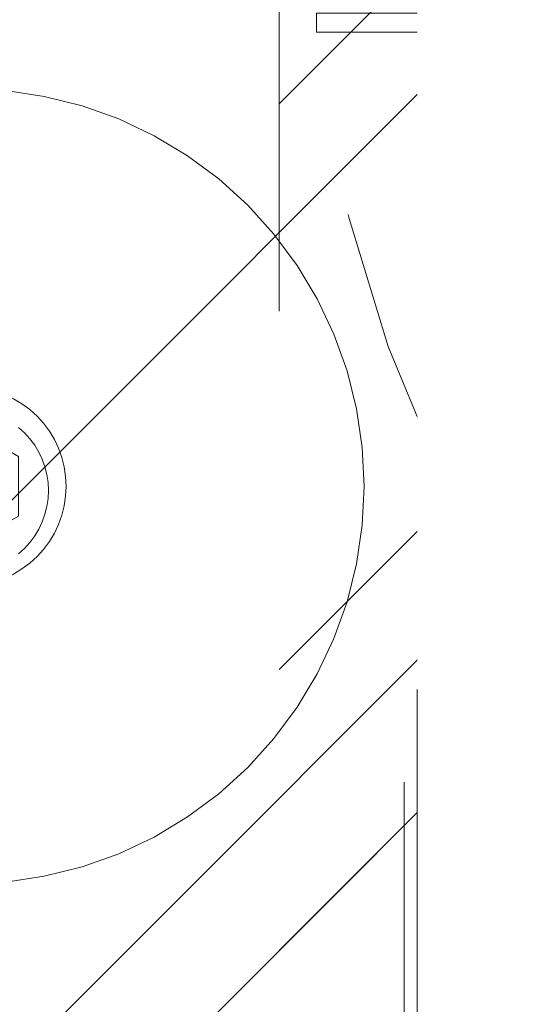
# Model space of a CAD drawing. Header units: inches. Extents: x -462 to -288, y -230 to 11.
# Tile 41 of 58: x -359.68 to -358.881, y 2.614 to 4.161. Entities that reach past the tile are written whole.
import ezdxf

# ---------------------------------------------------------------- set-up
doc = ezdxf.new("R2010")
doc.units = ezdxf.units.IN
doc.header["$LTSCALE"] = 32
doc.header["$MEASUREMENT"] = 0
doc.linetypes.add('Dash Style-1', pattern=[0.083328, 0.041656, -0.041672])
for name, color, linetype, lineweight in [('Black', 7, 'Continuous', 18), ('DashLine', 7, 'Dash Style-1', 13), ('DashLineFill', 7, 'Dash Style-1', 13), ('Drawing', 7, 'Continuous', 18), ('Metal-Black', 7, 'Continuous', 18), ('None', 7, 'Continuous', 18), ('SolidLine', 7, 'Continuous', 15), ('Wood_1-H', 7, 'Continuous', 13)]:
    doc.layers.add(name, color=color, linetype=linetype, lineweight=lineweight)
pattern_1 = [(45, (0, 0), (-1.61301565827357, 1.935715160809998), []), (45, (-1.0608, 1.0608), (-0.4723460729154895, 0.4167612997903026), [])]

# ---------------------------------------------------------------- blocks, each defined once
blk = doc.blocks.new('1BP8DW-Leveler (2D)')
at = {"layer": 'DashLine', "flags": 128}
for points in [[(0.625, -1.786516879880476e-14), (0.6219904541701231, -0.06126071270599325), (0.6129908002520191, -0.1219314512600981), (0.5980877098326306, -0.1814279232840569), (0.5774247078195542, -0.2391771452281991), (0.551200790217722, -0.2946229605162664), (0.5196685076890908, -0.3472313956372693), (0.4831315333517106, -0.3964958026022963), (0.4419417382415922, -0.4419417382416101), (0.3964958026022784, -0.4831315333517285), (0.3472313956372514, -0.5196685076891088), (0.2946229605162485, -0.5512007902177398), (0.2391771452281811, -0.5774247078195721), (0.181427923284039, -0.5980877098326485), (0.1219314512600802, -0.612990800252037), (0.06126071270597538, -0.6219904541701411), (0, -0.625000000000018), (-0.06126071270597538, -0.6219904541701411), (-0.1219314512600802, -0.612990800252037), (-0.181427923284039, -0.5980877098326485), (-0.2391771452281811, -0.5774247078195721), (-0.2946229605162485, -0.5512007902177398), (-0.3472313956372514, -0.5196685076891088), (-0.3964958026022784, -0.4831315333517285), (-0.4419417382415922, -0.4419417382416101), (-0.4831315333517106, -0.3964958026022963), (-0.5196685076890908, -0.3472313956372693), (-0.551200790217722, -0.2946229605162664), (-0.5774247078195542, -0.2391771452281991), (-0.5980877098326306, -0.1814279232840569), (-0.6129908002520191, -0.1219314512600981), (-0.6219904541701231, -0.06126071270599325), (-0.625, -1.786516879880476e-14), (-0.6219904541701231, 0.06126071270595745), (-0.6129908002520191, 0.1219314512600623), (-0.5980877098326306, 0.1814279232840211), (-0.5774247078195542, 0.2391771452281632), (-0.551200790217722, 0.2946229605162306), (-0.5196685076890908, 0.3472313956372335), (-0.4831315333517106, 0.3964958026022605), (-0.4419417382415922, 0.4419417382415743), (-0.3964958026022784, 0.4831315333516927), (-0.3472313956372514, 0.5196685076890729), (-0.2946229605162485, 0.5512007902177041), (-0.2391771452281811, 0.5774247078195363), (-0.181427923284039, 0.5980877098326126), (-0.1219314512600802, 0.6129908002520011), (-0.06126071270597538, 0.6219904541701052), (0, 0.6249999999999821), (0.06126071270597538, 0.6219904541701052), (0.1219314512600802, 0.6129908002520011), (0.181427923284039, 0.5980877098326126), (0.2391771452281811, 0.5774247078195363), (0.2946229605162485, 0.5512007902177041), (0.3472313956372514, 0.5196685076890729), (0.3964958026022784, 0.4831315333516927), (0.4419417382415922, 0.4419417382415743), (0.4831315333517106, 0.3964958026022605), (0.5196685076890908, 0.3472313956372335), (0.551200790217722, 0.2946229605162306), (0.5774247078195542, 0.2391771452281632), (0.5980877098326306, 0.1814279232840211), (0.6129908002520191, 0.1219314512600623), (0.6219904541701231, 0.06126071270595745)], [(0, 0.1562499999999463), (0.01531517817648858, 0.1554976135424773), (0.03048286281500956, 0.1532477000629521), (0.04535698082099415, 0.1495219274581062), (0.05979428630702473, 0.1443561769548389), (0.07365574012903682, 0.1378001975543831), (0.08680784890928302, 0.129917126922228), (0.09912395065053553, 0.1207828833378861), (0.1104854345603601, 0.1104854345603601), (0.1207828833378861, 0.09912395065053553), (0.129917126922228, 0.08680784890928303), (0.1378001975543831, 0.0736557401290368), (0.1443561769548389, 0.05979428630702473), (0.1495219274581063, 0.04535698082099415), (0.1532477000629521, 0.03048286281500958), (0.1554976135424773, 0.01531517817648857), (0.1562499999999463, 9.56755311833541e-18), (0.1554976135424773, -0.01531517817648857), (0.1532477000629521, -0.03048286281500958), (0.1495219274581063, -0.04535698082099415), (0.1443561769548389, -0.05979428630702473), (0.1378001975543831, -0.0736557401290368), (0.129917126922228, -0.08680784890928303), (0.1207828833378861, -0.09912395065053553), (0.1104854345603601, -0.1104854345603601), (0.09912395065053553, -0.1207828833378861), (0.08680784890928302, -0.129917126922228), (0.07365574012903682, -0.1378001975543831), (0.05979428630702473, -0.1443561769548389), (0.04535698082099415, -0.1495219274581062), (0.03048286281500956, -0.1532477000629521), (0.01531517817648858, -0.1554976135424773), (0, -0.1562499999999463), (-0.01531517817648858, -0.1554976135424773), (-0.03048286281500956, -0.1532477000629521), (-0.04535698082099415, -0.1495219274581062), (-0.05979428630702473, -0.1443561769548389), (-0.07365574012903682, -0.1378001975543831), (-0.08680784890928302, -0.129917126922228), (-0.09912395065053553, -0.1207828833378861), (-0.1104854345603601, -0.1104854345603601), (-0.1207828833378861, -0.09912395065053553), (-0.129917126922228, -0.08680784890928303), (-0.1378001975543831, -0.0736557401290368), (-0.1443561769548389, -0.05979428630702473), (-0.1495219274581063, -0.04535698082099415), (-0.1532477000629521, -0.03048286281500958), (-0.1554976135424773, -0.01531517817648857), (-0.1562499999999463, 9.56755311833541e-18), (-0.1554976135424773, 0.01531517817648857), (-0.1532477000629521, 0.03048286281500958), (-0.1495219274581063, 0.04535698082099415), (-0.1443561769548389, 0.05979428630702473), (-0.1378001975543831, 0.0736557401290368), (-0.129917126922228, 0.08680784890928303), (-0.1207828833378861, 0.09912395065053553), (-0.1104854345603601, 0.1104854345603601), (-0.09912395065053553, 0.1207828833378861), (-0.08680784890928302, 0.129917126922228), (-0.07365574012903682, 0.1378001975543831), (-0.05979428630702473, 0.1443561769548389), (-0.04535698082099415, 0.1495219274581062), (-0.03048286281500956, 0.1532477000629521), (-0.01531517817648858, 0.1554976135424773)], [(5.740531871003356e-18, 0.09374999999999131), (-0.08118988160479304, 0.04687499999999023), (-0.08118988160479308, -0.04687500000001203), (-1.722159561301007e-17, -0.09375000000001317), (0.08118988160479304, -0.04687500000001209), (0.08118988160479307, 0.0468749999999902)]]:
    blk.add_lwpolyline(points, close=True, dxfattribs=at)
blk = doc.blocks.new('1BRPX5-Util_Bkt_Sm-F (2D)')
at = {"layer": 'DashLineFill', "linetype": 'Continuous', "lineweight": 13}
h = blk.add_hatch(dxfattribs=at)
h.set_pattern_fill('Steel', color=253, style=0, pattern_type=2)
h.set_pattern_definition(pattern_1)
edge = h.paths.add_edge_path()
edge.add_line((-4.468503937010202, 4.413385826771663), (-3.12992125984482, 4.413385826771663))
edge.add_line((-3.12992125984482, 4.413385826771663), (-3.12992125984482, -1.854330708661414))
edge.add_line((-3.12992125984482, -1.854330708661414), (-4.468503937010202, -1.854330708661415))
edge.add_line((-4.468503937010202, -1.854330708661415), (-4.468503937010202, -1.988188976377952))
edge.add_line((-4.468503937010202, -1.988188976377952), (-2.421259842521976, -1.988188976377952))
edge.add_line((-2.421259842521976, -1.988188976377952), (-2.421259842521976, -2.366141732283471))
edge.add_arc((-2.303149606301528, -2.366141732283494), 0.1181102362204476, 179.9999999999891, 270.000000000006)
edge.add_line((-2.303149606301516, -2.484251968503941), (2.303149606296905, -2.484251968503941))
edge.add_arc((2.303149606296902, -2.366141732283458), 0.1181102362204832, 270.0000000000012, 359.9999999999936)
edge.add_line((2.421259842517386, -2.366141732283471), (2.421259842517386, -1.988188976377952))
edge.add_line((2.421259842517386, -1.988188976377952), (4.468503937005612, -1.988188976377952))
edge.add_line((4.468503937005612, -1.988188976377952), (4.468503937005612, -1.854330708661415))
edge.add_line((4.468503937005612, -1.854330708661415), (3.12992125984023, -1.854330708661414))
edge.add_line((3.12992125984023, -1.854330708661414), (3.12992125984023, 4.413385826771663))
edge.add_line((3.12992125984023, 4.413385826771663), (4.468503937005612, 4.413385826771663))
edge.add_line((4.468503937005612, 4.413385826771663), (4.468503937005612, 4.547244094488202))
edge.add_line((4.468503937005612, 4.547244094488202), (2.421259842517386, 4.547244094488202))
edge.add_line((2.421259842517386, 4.547244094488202), (2.421259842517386, 4.925196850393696))
edge.add_arc((2.303149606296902, 4.925196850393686), 0.1181102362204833, 5.365542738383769e-12, 89.99999999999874)
edge.add_line((2.303149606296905, 5.043307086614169), (-2.303149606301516, 5.043307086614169))
edge.add_arc((-2.303149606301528, 4.92519685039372), 0.1181102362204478, 89.99999999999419, 180.0000000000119)
edge.add_line((-2.421259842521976, 4.925196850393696), (-2.421259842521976, 4.547244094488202))
edge.add_line((-2.421259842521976, 4.547244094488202), (-4.468503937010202, 4.547244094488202))
edge.add_line((-4.468503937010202, 4.547244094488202), (-4.468503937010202, 4.413385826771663))
at = {"layer": 'SolidLine', "flags": 128}
blk.add_lwpolyline([(-2.654700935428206, -0.8888571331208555), (-2.645357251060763, -0.897325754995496), (-2.636888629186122, -0.9066694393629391), (-2.629376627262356, -0.9167982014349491), (-2.62289358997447, -0.9276144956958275), (-2.617501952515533, -0.9390141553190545), (-2.613253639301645, -0.9508873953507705), (-2.610189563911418, -0.9631198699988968), (-2.608339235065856, -0.9755937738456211), (-2.607720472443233, -0.98818897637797), (-2.608339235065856, -1.000784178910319), (-2.610189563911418, -1.013258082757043), (-2.613253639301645, -1.025490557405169), (-2.617501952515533, -1.037363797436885), (-2.62289358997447, -1.048763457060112), (-2.629376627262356, -1.059579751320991), (-2.636888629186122, -1.069708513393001), (-2.645357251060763, -1.079052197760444), (-2.654700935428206, -1.087520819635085)], dxfattribs=at)
at = {"layer": 'Metal-Black', "color": 7}
blk.add_blockref('1BP8DW-Leveler (2D)', (-2.736220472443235, -0.9815452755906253), dxfattribs=at)
blk = doc.blocks.new('Slate-LegBrace (2D)')
at = {"layer": 'DashLineFill', "linetype": 'Continuous', "lineweight": 13}
h = blk.add_hatch(dxfattribs=at)
h.set_pattern_fill('Steel', color=253, style=0, pattern_type=2)
h.set_pattern_definition(pattern_1)
h.paths.add_polyline_path([(-2.186309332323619, -0.2676096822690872), (-2.186309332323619, -0.2375137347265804), (-1.992015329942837, -0.2375137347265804), (-1.992015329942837, -0.02575645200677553), (-1.988265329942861, -0.02575645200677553), (-1.988265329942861, 0.7034311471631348), (-1.929210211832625, 0.762486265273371), (-1.734820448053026, 0.762486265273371), (-1.67576532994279, 0.7034311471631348), (-1.67576532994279, -0.02575645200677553), (-1.672015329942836, -0.02575645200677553), (-1.672015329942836, -0.2375137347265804), (-1.477721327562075, -0.2375137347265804), (-1.477721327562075, -0.2676096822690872)])
h = blk.add_hatch(dxfattribs=at)
h.set_pattern_fill('Steel', color=253, style=0, pattern_type=2)
h.set_pattern_definition(pattern_1)
edge = h.paths.add_edge_path()
edge.add_line((-2.199587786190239, -0.1351515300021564), (-1.374775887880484, -0.1351515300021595))
edge.add_arc((3.636636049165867e-15, -0.01355418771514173), 1.380142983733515, 185.0545920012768, 354.9454079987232)
edge.add_line((1.374775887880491, -0.13515153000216), (2.199718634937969, -0.1351515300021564))
edge.add_arc((6.54243738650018e-05, -0.01705725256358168), 2.202821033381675, 183.0731271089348, 356.92687289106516, ccw=False)
h = blk.add_hatch(dxfattribs=at)
h.set_pattern_fill('Steel', color=253, style=0, pattern_type=2)
h.set_pattern_definition(pattern_1)
edge = h.paths.add_edge_path()
edge.add_line((2.191696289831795, -0.2375138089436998), (1.463739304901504, -0.2375137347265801))
edge.add_arc((-6.542437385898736e-05, -0.01704129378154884), 1.480314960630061, 188.5652811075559, 351.4347188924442, ccw=False)
edge.add_line((-1.463870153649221, -0.2375137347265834), (-2.191827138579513, -0.2375138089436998))
edge.add_line((-2.191827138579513, -0.2375138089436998), (-2.199718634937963, -0.1351515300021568))
edge.add_line((-2.199718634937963, -0.1351515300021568), (-1.374775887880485, -0.1351515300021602))
edge.add_arc((2.937282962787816e-15, -0.01355418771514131), 1.380142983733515, 185.0545920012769, 354.9454079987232)
edge.add_line((1.37477588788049, -0.1351515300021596), (2.199587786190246, -0.1351515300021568))
edge.add_line((2.199587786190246, -0.1351515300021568), (2.191696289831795, -0.2375138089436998))
at = {"layer": 'DashLineFill', "flags": 128}
blk.add_lwpolyline([(-2.186309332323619, -0.2676096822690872), (-2.186309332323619, -0.2375137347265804), (-1.992015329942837, -0.2375137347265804), (-1.992015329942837, -0.02575645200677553), (-1.988265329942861, -0.02575645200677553), (-1.988265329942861, 0.7034311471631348), (-1.929210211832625, 0.762486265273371), (-1.734820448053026, 0.762486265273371), (-1.67576532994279, 0.7034311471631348), (-1.67576532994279, -0.02575645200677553), (-1.672015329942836, -0.02575645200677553), (-1.672015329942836, -0.2375137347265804), (-1.477721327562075, -0.2375137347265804), (-1.477721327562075, -0.2676096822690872)], close=True, dxfattribs=at)
blk.add_lwpolyline([(-2.199587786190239, -0.1351515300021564), (-1.374775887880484, -0.1351515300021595, 0.9154551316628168), (1.374775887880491, -0.13515153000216), (2.199718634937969, -0.1351515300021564, -0.9477524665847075)], format="xyb", close=True, dxfattribs=at)
blk = doc.blocks.new('Group-27')
at = {"layer": 'Wood_1-H', "color": 7}
for name, p in [('1BRPX5-Util_Bkt_Sm-F (2D)', (50.94488188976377, -5.314960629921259)), ('Slate-LegBrace (2D)', (50.94488188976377, -5.31496062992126))]:
    blk.add_blockref(name, p, dxfattribs=at)
blk = doc.blocks.new('Group-28')
at = {"layer": 'None'}
blk.add_blockref('Group-27', (0, 0), dxfattribs=at)
blk = doc.blocks.new('SL Utility Cabinet (2D)')
at = {"layer": 'None'}
blk.add_blockref('Group-28', (0, 0), dxfattribs=at)
at = {"layer": 'Drawing', "color": 0, "flags": 1}
for tag in ['Tag', 'Catalog', 'Option1', 'Option2', 'Option3', 'Option4', 'Option5', 'Option6', 'Option7', 'Option8', 'Option9', 'Option10', 'Option11', 'Option12', 'Custom', 'FinishGroup', 'Discount', 'Item2', 'Item3', 'Item6', 'Item9', 'Item10', 'Item12', 'Item13', 'Item16', 'Item19', 'Item20', 'Item21', 'Item22', 'Item23', 'Item24', 'Item25', 'Item8', 'Item18', 'Item1', 'Item4', 'Item5', 'Item7', 'Item11', 'Item14', 'Item15', 'Item17']:
    blk.add_attdef(tag, (-48.51291654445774, 7.46335022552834), '', height=0.007086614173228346, dxfattribs=at)
blk = doc.blocks.new('Group-41')
at = {"layer": 'DashLineFill', "linetype": 'Continuous', "lineweight": 13}
h = blk.add_hatch(dxfattribs=at)
h.set_pattern_fill('Steel', color=253, style=0, pattern_type=2)
h.set_pattern_definition(pattern_1)
h.paths.add_polyline_path([(-2.066929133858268, 1.397637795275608), (2.066929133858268, 1.397637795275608), (2.066929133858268, 0.1377952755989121), (2.106299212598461, 0.1377952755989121), (2.106299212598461, -0.1377952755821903), (2.066929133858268, -0.1377952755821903), (2.066929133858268, -5.275590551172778), (2.106299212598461, -5.275590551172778), (2.106299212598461, -5.55118110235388), (2.066929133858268, -5.55118110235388), (2.066929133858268, -5.82677165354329), (-2.066929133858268, -5.82677165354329), (-2.066929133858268, -5.55118110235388), (-2.106299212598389, -5.55118110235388), (-2.106299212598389, -5.275590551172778), (-2.066929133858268, -5.275590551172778), (-2.066929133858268, -0.1377952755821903), (-2.106299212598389, -0.1377952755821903), (-2.106299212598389, 0.1377952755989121), (-2.066929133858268, 0.1377952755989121)])
at = {"layer": 'DashLineFill', "flags": 128}
blk.add_lwpolyline([(-2.066929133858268, 1.397637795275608), (2.066929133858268, 1.397637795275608), (2.066929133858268, 0.1377952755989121), (2.106299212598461, 0.1377952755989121), (2.106299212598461, -0.1377952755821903), (2.066929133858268, -0.1377952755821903), (2.066929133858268, -5.275590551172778), (2.106299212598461, -5.275590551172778), (2.106299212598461, -5.55118110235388), (2.066929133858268, -5.55118110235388), (2.066929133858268, -5.82677165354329), (-2.066929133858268, -5.82677165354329), (-2.066929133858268, -5.55118110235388), (-2.106299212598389, -5.55118110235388), (-2.106299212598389, -5.275590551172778), (-2.066929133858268, -5.275590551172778), (-2.066929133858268, -0.1377952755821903), (-2.106299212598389, -0.1377952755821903), (-2.106299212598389, 0.1377952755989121), (-2.066929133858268, 0.1377952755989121)], close=True, dxfattribs=at)
blk = doc.blocks.new('TL14_upper_leg (2D)')
at = {"layer": 'DashLine', "color": 7}
blk.add_blockref('Group-41', (0, 0), dxfattribs=at)
blk = doc.blocks.new('1BRPT9-Bracket (2D)')
at = {"layer": 'DashLineFill', "linetype": 'Continuous', "lineweight": 13}
h = blk.add_hatch(dxfattribs=at)
h.set_pattern_fill('Steel', color=253, style=0, pattern_type=2)
h.set_pattern_definition(pattern_1)
edge = h.paths.add_edge_path()
edge.add_arc((1.677931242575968, -8.488188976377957), 0.2519685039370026, 269.999999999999, 360.0000000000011)
edge.add_line((1.929899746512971, -8.488188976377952), (1.929899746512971, -7.480314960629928))
edge.add_line((1.929899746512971, -7.480314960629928), (2.323600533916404, -7.480314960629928))
edge.add_line((2.323600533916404, -7.480314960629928), (2.323600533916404, 7.461135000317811))
edge.add_line((2.323600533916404, 7.461135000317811), (1.929899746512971, 7.480314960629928))
edge.add_line((1.929899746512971, 7.480314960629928), (1.929899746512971, 8.488188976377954))
edge.add_arc((1.677931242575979, 8.488188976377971), 0.2519685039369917, 359.999999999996, 450.0000000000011)
edge.add_line((1.677931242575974, 8.740157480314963), (-2.32206875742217, 8.740157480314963))
edge.add_line((-2.32206875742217, 8.740157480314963), (-2.32206875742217, -8.74015748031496))
edge.add_line((-2.32206875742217, -8.74015748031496), (1.677931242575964, -8.74015748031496))
at = {"layer": 'DashLineFill'}
blk.add_line((2.126750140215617, 7.461135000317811), (2.126750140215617, -7.480314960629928), dxfattribs=at)
at = {"layer": 'DashLineFill', "flags": 128}
blk.add_lwpolyline([(1.677931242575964, -8.74015748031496, 0.4142135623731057), (1.929899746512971, -8.488188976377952), (1.929899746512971, -7.480314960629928), (2.323600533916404, -7.480314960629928), (2.323600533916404, 7.461135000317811), (1.929899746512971, 7.480314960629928), (1.929899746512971, 8.488188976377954, 0.4142135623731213), (1.677931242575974, 8.740157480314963), (-2.32206875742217, 8.740157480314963), (-2.32206875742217, -8.74015748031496)], format="xyb", close=True, dxfattribs=at)
blk = doc.blocks.new('SlateLegLocator-L3')
at = {"color": 255, "linetype": 'Dash Style-1', "lineweight": 5}
blk.add_wipeout([(-2.106299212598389, 1.3779527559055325), (2.10629921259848, 1.3779527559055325), (2.10629921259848, -5.807086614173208), (-2.106299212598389, -5.807086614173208)], dxfattribs=at).dxf.layer = 'Black'
at = {"layer": 'Black', "linetype": 'Dash Style-1', "lineweight": 5, "flags": 128}
blk.add_lwpolyline([(-2.106299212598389, 1.377952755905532), (2.106299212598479, 1.377952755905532), (2.106299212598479, -5.807086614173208), (-2.106299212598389, -5.807086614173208)], close=True, dxfattribs=at)
blk = doc.blocks.new('Group-65')
at = {"layer": 'None', "color": 7, "rotation": 180}
blk.add_blockref('1BRPT9-Bracket (2D)', (49.87007874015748, -11.41732283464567), dxfattribs=at)
at = {"layer": 'None', "color": 7}
blk.add_blockref('TL14_upper_leg (2D)', (49.87007874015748, -5.31496062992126), dxfattribs=at)
blk.add_blockref('SlateLegLocator-L3', (49.87007874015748, -5.31496062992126), dxfattribs=at)
blk = doc.blocks.new('Group-67')
at = {"layer": 'None'}
blk.add_blockref('Group-65', (0, 0), dxfattribs=at)
blk = doc.blocks.new('SL Credenza Desk Top (2D)')
at = {"layer": 'None'}
blk.add_blockref('Group-67', (0, 0), dxfattribs=at)
at = {"layer": 'Drawing', "color": 0, "flags": 1}
for tag in ['Tag', 'Catalog', 'Option1', 'Option2', 'Option3', 'Option4', 'Option5', 'Option6', 'Option7', 'Option8', 'Option9', 'Option10', 'Option11', 'Option12', 'Custom', 'FinishGroup', 'Discount', 'Item2', 'Item3', 'Item6', 'Item9', 'Item10', 'Item12', 'Item13', 'Item16', 'Item19', 'Item20', 'Item21', 'Item22', 'Item23', 'Item24', 'Item25', 'Item8', 'Item18', 'Item1', 'Item4', 'Item5', 'Item7', 'Item11', 'Item14', 'Item15', 'Item17']:
    blk.add_attdef(tag, (-47.35957234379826, -5.664367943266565), '', height=0.007086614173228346, dxfattribs=at)

msp = doc.modelspace()

# ---------------------------------------------------------------- block references
at = {"layer": 'Drawing'}
msp.add_blockref('SL Utility Cabinet (2D)', (-407.972240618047, 9.724409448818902), dxfattribs=at)

# ---------------------------------------------------------------- next in the draw order: block references
msp.add_blockref('SL Credenza Desk Top (2D)', (-406.8188964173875, 9.842519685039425), dxfattribs=at)

doc.saveas('drawing.dxf')
